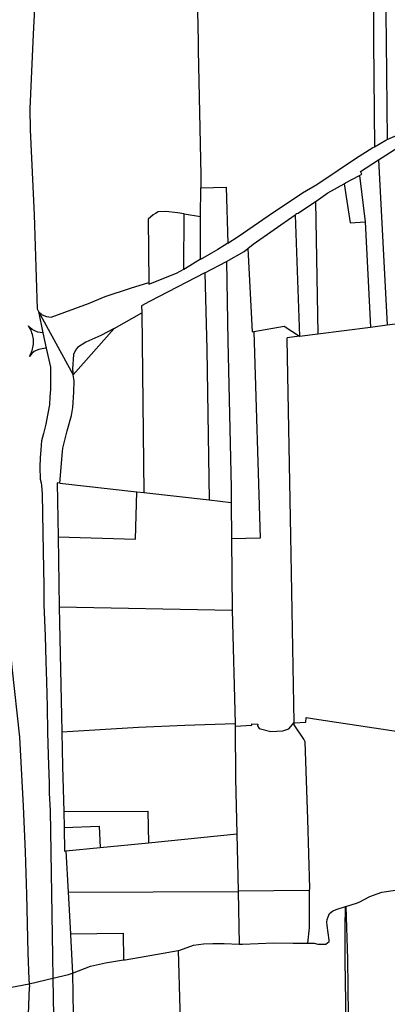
# Model space of a CAD drawing. Header units: inches. Extents: x 210911 to 224988, y 571697 to 586201.
# Tile 168 of 256: x 221440 to 221713, y 576786 to 577516. Entities that reach past the tile are written whole.
import ezdxf

# ---------------------------------------------------------------- set-up
doc = ezdxf.new("R2010")
doc.units = ezdxf.units.IN
doc.header["$MEASUREMENT"] = 0

msp = doc.modelspace()

# ---------------------------------------------------------------- linework, layer by layer
for points in [[(221707.965, 577836.171), (221709.901, 577682.528), (221712.02, 577499.981), (221712.927, 577427.209)], [(221701.997, 577607.004), (221702.405, 577554.781), (221702.825, 577499.868), (221703.368, 577421.833)], [(221571.127, 577580.199), (221572.648, 577499.681), (221572.859, 577493.517), (221574.649, 577400.852), (221574.626, 577391.443)], [(221452.776, 577573.003), (221452.823, 577571.46), (221452.236, 577537.934), (221450.743, 577510.302), (221450.168, 577499.914), (221447.875, 577450.071), (221448.211, 577434.499), (221451.105, 577371.552), (221453.457, 577301.722), (221454.293, 577299.689)], [(221712.927, 577427.209), (221722.429, 577431.496), (221731.604, 577435.651), (221744.972, 577440.412), (221756.535, 577444.793), (221769.216, 577448.284), (221788.985, 577452.986), (221811.26, 577457.695)], [(221703.368, 577421.833), (221711.982, 577426.783), (221712.927, 577427.209)], [(221706.448, 577412.085), (221723.611, 577423.003), (221723.696, 577421.392)], [(221594.794, 577350.496), (221602.434, 577355.276), (221624.629, 577370.593), (221650.129, 577387.659), (221660.679, 577393.947), (221676.543, 577404.572), (221689.484, 577413.194), (221702.322, 577421.231), (221703.368, 577421.833)], [(221692.411, 577400.687), (221694.118, 577401.606), (221692.978, 577403.537), (221706.448, 577412.085)], [(221706.448, 577412.085), (221712.815, 577289.773)], [(221681.002, 577394.519), (221682.019, 577395.091), (221692.411, 577400.687)], [(221692.411, 577400.687), (221696.436, 577366.26)], [(221659.723, 577381.277), (221660.257, 577381.679), (221668.902, 577387.714), (221681.002, 577394.519)], [(221681.002, 577394.519), (221685.386, 577365.419), (221696.436, 577366.26)], [(221574.574, 577370.119), (221574.626, 577391.443)], [(221574.626, 577391.443), (221593.639, 577391.838), (221594.794, 577350.496)], [(221644.661, 577371.4), (221645.586, 577372.042), (221645.497, 577372.386), (221646.822, 577372.736), (221659.723, 577381.277)], [(221659.723, 577381.277), (221661.46, 577283.189)], [(221562.5, 577372.119), (221557.442, 577372.956), (221548.73, 577373.88), (221543.116, 577373.607), (221541.108, 577372.542), (221539.481, 577371.528), (221535.615, 577368.307), (221536.126, 577321.312)], [(221562.064, 577331.171), (221562.5, 577372.119)], [(221562.5, 577372.119), (221574.574, 577370.119)], [(221609.458, 577346.467), (221613.578, 577349.802), (221644.661, 577371.4)], [(221644.661, 577371.4), (221647.862, 577281.446)], [(221574.497, 577338.846), (221574.574, 577370.119)], [(221696.436, 577366.26), (221700.547, 577288.2)], [(221594.794, 577350.496), (221587.358, 577345.844), (221574.495, 577338.223), (221574.497, 577338.846)], [(221593.744, 577336.799), (221606.84, 577344.349), (221609.458, 577346.467)], [(221609.458, 577346.467), (221612.669, 577284.794)], [(221562.064, 577331.171), (221566.615, 577333.751), (221574.497, 577338.846)], [(221577.595, 577328.455), (221593.647, 577336.743), (221593.744, 577336.799)], [(221593.744, 577336.799), (221594.818, 577277.786), (221597.122, 577169.27), (221597.21, 577158.265)], [(221577.595, 577328.455), (221536.607, 577307.292), (221530.834, 577304.033), (221530.895, 577298.785)], [(221536.126, 577321.312), (221536.141, 577319.959), (221556.777, 577328.174), (221562.064, 577331.171)], [(221577.595, 577328.455), (221579.289, 577271.657), (221580.828, 577160.098)], [(221454.293, 577299.689), (221457.236, 577297.399), (221460.359, 577295.999), (221463.712, 577295.487), (221491.566, 577305.794), (221503.842, 577310.961), (221522.495, 577317.189), (221536.126, 577321.312)], [(221454.293, 577299.689), (221480.178, 577252.734)], [(221454.293, 577299.689), (221457.698, 577283.929)], [(221510.451, 577287.24), (221530.895, 577298.785)], [(221530.895, 577298.785), (221532.438, 577165.512)], [(221712.815, 577289.773), (221730.298, 577292.015)], [(221450.585, 577279.253), (221450.434, 577280.425), (221450.215, 577281.586), (221449.93, 577282.732), (221449.579, 577283.86), (221449.163, 577284.966), (221448.685, 577286.046), (221448.145, 577287.097), (221447.545, 577288.115), (221446.888, 577289.097)], [(221457.698, 577283.929), (221455.637, 577284.102), (221453.797, 577284.521), (221451.758, 577285.333), (221449.824, 577286.452), (221448.178, 577287.773), (221446.888, 577289.097)], [(221457.698, 577283.929), (221460.15, 577272.519)], [(221510.451, 577287.24), (221500.656, 577281.982), (221489.396, 577276.94), (221483.396, 577273.01), (221481.794, 577271.107), (221480.316, 577267.984), (221479.617, 577257.113), (221480.178, 577252.734)], [(221480.178, 577252.734), (221510.451, 577287.24)], [(221613.924, 577285.015), (221618.629, 577131.73), (221597.428, 577131.236)], [(221612.669, 577284.794), (221613.924, 577285.015)], [(221613.924, 577285.015), (221636.543, 577288.992), (221647.862, 577281.446)], [(221661.46, 577283.189), (221700.547, 577288.2)], [(221700.547, 577288.2), (221712.815, 577289.773)], [(221447.671, 577266.433), (221448.276, 577267.489), (221448.817, 577268.578), (221449.292, 577269.698), (221449.701, 577270.844), (221450.04, 577272.012), (221450.31, 577273.198), (221450.509, 577274.398), (221450.636, 577275.608), (221450.691, 577276.823), (221450.674, 577278.04), (221450.585, 577279.253)], [(221647.862, 577281.446), (221638.672, 577280.268)], [(221643.979, 576995.185), (221641.395, 577133.528), (221638.686, 577279.354), (221638.672, 577280.268)], [(221647.862, 577281.446), (221661.46, 577283.189)], [(221460.15, 577272.519), (221459.631, 577272.499), (221457.046, 577272.122), (221454.724, 577271.612), (221452.778, 577270.919), (221451.229, 577270.104), (221449.581, 577268.743), (221448.456, 577267.406), (221447.671, 577266.433)], [(221460.15, 577272.519), (221463.191, 577258.5), (221463.34, 577253.433), (221463.34, 577248.515), (221463.191, 577241.958), (221462.893, 577236.593), (221462.446, 577230.482), (221461.105, 577222.882), (221459.912, 577216.325), (221458.065, 577209.231), (221456.723, 577204.015), (221456.276, 577200.886), (221456.127, 577196.862), (221455.68, 577191.497), (221455.382, 577184.344), (221455.531, 577175.402), (221456.425, 577172.72), (221456.723, 577170.782), (221457.021, 577164.672), (221457.319, 577150.068), (221457.767, 577121.902), (221458.273, 577096.507), (221458.422, 577082.201), (221459.317, 577059.251), (221459.913, 577040.324), (221460.211, 577025.422), (221460.717, 577006.585), (221461.015, 576987.956), (221461.463, 576970.818), (221462.208, 576949.955), (221462.357, 576942.801), (221462.939, 576929.83), (221464.76, 576821.979), (221465.075, 576805.475)], [(221470.255, 577172.47), (221472.149, 577195.88), (221472.558, 577198.368), (221475.572, 577211.294), (221478.838, 577222.772), (221479.886, 577228.714), (221480.612, 577240.068), (221480.8, 577248.348), (221480.178, 577252.734)], [(221404.055, 577226.315), (221405.478, 577220.269), (221407.612, 577209.956), (221409.034, 577202.488), (221425.819, 577100.176), (221426.708, 577092.353), (221433.536, 577046.762), (221434.603, 577036.094), (221440.293, 576984.173), (221443.031, 576933.07), (221444.454, 576899.287), (221445.521, 576867.459), (221446.588, 576824.428), (221447.121, 576804.514), (221447.404, 576801.395)], [(221470.255, 577172.47), (221468.259, 577172.693), (221468.925, 577132.642)], [(221470.255, 577172.47), (221527.236, 577166.094)], [(221468.925, 577132.642), (221526.201, 577131.02), (221527.236, 577166.094)], [(221527.236, 577166.094), (221532.438, 577165.512)], [(221532.438, 577165.512), (221580.828, 577160.098)], [(221580.828, 577160.098), (221597.21, 577158.265)], [(221597.21, 577158.265), (221597.428, 577131.236)], [(221468.925, 577132.642), (221469.785, 577080.917)], [(221597.428, 577131.236), (221597.854, 577078.329)], [(221469.785, 577080.917), (221469.984, 577068.927), (221471.473, 576999.962), (221471.736, 576988.212)], [(221469.785, 577080.917), (221597.854, 577078.329)], [(221597.854, 577078.329), (221600.266, 576994.41)], [(221471.736, 576988.212), (221528.524, 576991.684), (221562.795, 576992.997), (221600.266, 576994.41)], [(221600.266, 576994.41), (221600.272, 576992.29)], [(221600.272, 576992.29), (221612.635, 576993.083)], [(221600.272, 576992.29), (221600.391, 576953.457), (221601.416, 576912.494)], [(221612.635, 576993.083), (221612.664, 576993.987)], [(221612.664, 576993.987), (221616.977, 576993.848)], [(221616.977, 576993.848), (221616.804, 576992.588), (221618.078, 576990.76), (221626.54, 576988.49), (221635.623, 576988.903), (221639.939, 576990.416), (221643.979, 576995.185)], [(221643.984, 576994.904), (221643.979, 576995.185)], [(221643.984, 576994.904), (221652.624, 576995.427), (221652.754, 576998.704), (221662.254, 576997.323), (221762.307, 576982.134)], [(221655.414, 576870.726), (221655.424, 576872.059), (221653.99, 576923.491), (221652.036, 576980.772), (221651.016, 576982.703), (221644.014, 576993.281), (221643.984, 576994.904)], [(221471.736, 576988.212), (221472.311, 576962.567), (221473.059, 576929.174)], [(221473.059, 576929.174), (221535.398, 576929.345), (221536.055, 576905.96)], [(221473.059, 576929.174), (221473.324, 576917.334)], [(221473.324, 576917.334), (221499.416, 576918.178), (221500.215, 576902.377)], [(221473.324, 576917.334), (221473.719, 576899.729), (221474.708, 576899.828)], [(221536.055, 576905.96), (221601.416, 576912.494)], [(221601.416, 576912.494), (221602.459, 576870.303)], [(221500.215, 576902.377), (221536.055, 576905.96)], [(221474.708, 576899.828), (221500.215, 576902.377)], [(221474.708, 576899.828), (221476.354, 576869.2)], [(221682.325, 576858.723), (221690.141, 576861.126), (221692.174, 576861.861), (221700.079, 576866.045), (221705.416, 576868.148), (221708.948, 576869.211), (221717.332, 576870.6), (221731.865, 576872.263), (221749.677, 576876.437), (221764.91, 576879.918)], [(221476.354, 576869.2), (221602.47, 576869.846)], [(221476.354, 576869.2), (221478.003, 576838.499)], [(221602.459, 576870.303), (221655.414, 576870.726)], [(221602.459, 576870.303), (221602.47, 576869.846)], [(221602.47, 576869.846), (221603.159, 576830.866)], [(221654.125, 576831.613), (221655.2, 576842.972), (221655.414, 576870.726)], [(221654.125, 576831.613), (221654.446, 576831.62), (221658.714, 576831.438), (221661.533, 576830.826), (221664.911, 576830.67), (221667.452, 576830.769), (221669.791, 576832.85), (221669.868, 576833.739), (221668.304, 576844.662), (221668.205, 576847.177), (221668.41, 576849.082), (221669.047, 576851.113), (221670.167, 576853.373), (221672.379, 576855.276), (221675.149, 576856.518), (221681.998, 576858.623)], [(221683.904, 576667.567), (221683.507, 576694.133), (221682.771, 576732.76), (221682.333, 576763.543), (221682.107, 576788.08), (221681.729, 576818.407), (221681.787, 576842.696), (221681.998, 576858.623)], [(221681.998, 576858.623), (221682.325, 576858.723)], [(221682.325, 576858.723), (221683.514, 576819.729), (221684.04, 576778.069), (221684.583, 576728.116), (221685.64, 576671.099), (221723.973, 576702.264), (221730.976, 576708.238), (221741.792, 576715.238), (221752.76, 576719.832), (221795.266, 576735.086), (221818.517, 576743.325), (221832.399, 576747.849), (221842.706, 576748.135), (221847.318, 576748.613), (221846.403, 576761.598), (221846.667, 576780.404), (221868.509, 576781.444), (221893.931, 576782.117), (221918.914, 576782.901), (221919.932, 576774.988), (221920.961, 576761.865)], [(221478.003, 576838.499), (221517.075, 576838.971), (221517.466, 576819.051)], [(221478.003, 576838.499), (221478.05, 576837.629), (221479.722, 576809.321)], [(221557.921, 576826.108), (221559.279, 576826.35), (221569.317, 576829.922), (221576.812, 576830.982), (221583.57, 576831.306), (221592.08, 576831.247), (221603.159, 576830.866)], [(221603.159, 576830.866), (221605.747, 576830.777), (221628.839, 576831.822), (221643.243, 576831.376), (221654.125, 576831.613)], [(221517.466, 576819.051), (221518.754, 576819.251), (221542.51, 576823.369), (221557.921, 576826.108)], [(221557.921, 576826.108), (221559.184, 576782.613), (221560.831, 576728.864), (221561.649, 576698.115), (221561.907, 576680.09)], [(221479.722, 576809.321), (221492.837, 576814.373), (221504.094, 576816.979), (221517.466, 576819.051)], [(221465.075, 576805.475), (221476.725, 576808.166), (221479.722, 576809.321)], [(221479.722, 576809.321), (221480.236, 576763.188), (221481.783, 576699.986), (221482.528, 576677.262)], [(221447.404, 576801.395), (221465.075, 576805.475)], [(221465.075, 576805.475), (221465.883, 576763.219), (221466.093, 576753.987), (221467.393, 576714.464), (221469.313, 576643.493), (221471.073, 576583.556), (221472.233, 576538.312), (221474.133, 576478.508), (221475.593, 576430.256), (221477.072, 576379.525), (221478.152, 576344.105), (221479.631, 576293.611), (221481.013, 576246.799), (221481.891, 576212.977), (221482.725, 576191.57)], [(221429.175, 576797.93), (221447.404, 576801.395)], [(221447.516, 576656.094), (221446.282, 576710.111), (221445.379, 576748.616), (221445.885, 576761.361), (221446.888, 576778.931), (221447.637, 576798.83)], [(221447.404, 576801.395), (221447.637, 576798.83)]]:
    msp.add_lwpolyline(points)

doc.saveas('drawing.dxf')
